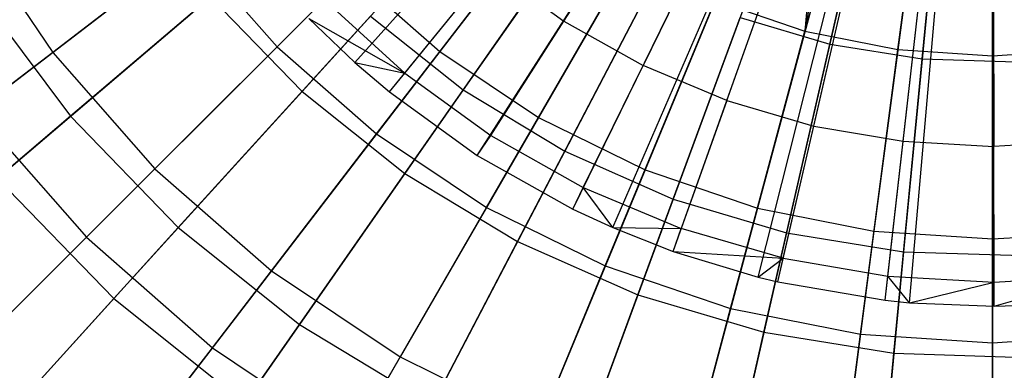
# Model space of a CAD drawing. Extents: x 0.2 to 40.1, y -6.7 to 6.7.
# Tile 174 of 256: x 9.734 to 10.648, y 2.624 to 2.95. Entities that reach past the tile are written whole.
import ezdxf

# ---------------------------------------------------------------- set-up
doc = ezdxf.new("R2010")
doc.units = 0
doc.header["$MEASUREMENT"] = 0
doc.layers.get('0').update_dxf_attribs({"color": 13, "linetype": 'CONTINUOUS'})

# ---------------------------------------------------------------- blocks, each defined once
blk = doc.blocks.new('SNOWBALL_XIV_PM3_STL')
at = {"color": 0}
for p, q in [((10.0451, 2.91005, 9.37739), (10.51708, 3.43603, 9.59392)), ((10.0451, 2.91005, 9.37739), (10.51708, 3.43603, 9.59392)), ((10.07715, 2.88265, 9.37739), (10.52356, 3.43049, 9.59392)), ((10.07715, 2.88265, 9.37739), (10.52356, 3.43049, 9.59392)), ((10.15853, 2.82369, 9.37739), (10.54013, 3.41849, 9.59392)), ((10.15853, 2.82369, 9.37739), (10.54013, 3.41849, 9.59392)), ((10.24722, 2.77375, 9.37739), (10.55796, 3.40846, 9.59392)), ((10.24722, 2.77375, 9.37739), (10.55796, 3.40846, 9.59392)), ((10.28433, 2.75664, 9.37739), (10.56546, 3.405, 9.59392)), ((10.28433, 2.75664, 9.37739), (10.56546, 3.405, 9.59392)), ((10.34045, 2.73454, 9.37739), (10.57681, 3.40053, 9.59392)), ((10.34045, 2.73454, 9.37739), (10.57681, 3.40053, 9.59392)), ((10.41926, 2.71063, 9.37739), (10.59275, 3.3957, 9.59392)), ((10.41926, 2.71063, 9.37739), (10.59275, 3.3957, 9.59392)), ((10.43755, 2.70621, 9.37739), (10.59645, 3.39481, 9.59392)), ((10.43755, 2.70621, 9.37739), (10.59645, 3.39481, 9.59392)), ((10.53724, 2.68913, 9.37739), (10.61661, 3.39135, 9.59392)), ((10.53724, 2.68913, 9.37739), (10.61661, 3.39135, 9.59392)), ((10.55983, 2.68687, 9.37739), (10.62117, 3.39089, 9.59392)), ((10.55983, 2.68687, 9.37739), (10.62117, 3.39089, 9.59392)), ((10.63822, 2.68353, 9.37739), (10.63703, 3.39022, 9.59392)), ((10.63822, 2.68353, 9.37739), (10.63703, 3.39022, 9.59392)), ((10.48619, 3.22492, 9.42593), (10.46275, 2.93907, 9.34542)), ((10.48619, 3.22492, 9.42593), (10.46275, 2.93907, 9.34542)), ((10.46275, 2.93907, 9.34542), (10.51517, 3.21423, 9.42593)), ((10.46275, 2.93907, 9.34542), (10.51517, 3.21423, 9.42593)), ((10.53492, 3.20838, 9.42593), (10.46275, 2.93907, 9.34542)), ((10.53492, 3.20838, 9.42593), (10.46275, 2.93907, 9.34542)), ((10.4858, 2.92708, 9.42376), (10.54919, 3.20484, 9.49024)), ((10.4858, 2.92708, 9.42376), (10.54919, 3.20484, 9.49024)), ((10.54899, 2.92192, 9.34542), (10.58538, 3.19834, 9.42593)), ((10.54899, 2.92192, 9.34542), (10.58538, 3.19834, 9.42593)), ((10.57159, 2.91321, 9.42376), (10.59895, 3.1968, 9.49024)), ((10.57159, 2.91321, 9.42376), (10.59895, 3.1968, 9.49024)), ((10.63672, 2.91617, 9.34542), (10.63672, 3.19498, 9.42593)), ((10.63672, 2.91617, 9.34542), (10.63672, 3.19498, 9.42593)), ((10.28932, 3.13559, 4.93766), (10.12399, 2.92012, 5.03993)), ((10.28932, 3.13559, 4.93766), (10.12399, 2.92012, 5.03993)), ((9.97292, 2.92453, 9.23076), (10.16143, 3.11304, 9.34542)), ((9.97292, 2.92453, 9.23076), (10.16143, 3.11304, 9.34542)), ((10.30517, 3.11303, 4.871), (10.14576, 2.88451, 4.9602)), ((10.30517, 3.11303, 4.871), (10.14576, 2.88451, 4.9602)), ((10.35139, 3.09412, 4.93766), (10.21559, 2.85891, 5.03993)), ((10.35139, 3.09412, 4.93766), (10.21559, 2.85891, 5.03993)), ((9.99618, 2.88303, 9.32256), (10.18073, 3.08623, 9.42376)), ((9.99618, 2.88303, 9.32256), (10.18073, 3.08623, 9.42376)), ((9.96851, 3.07559, 5.03993), (9.76484, 2.91931, 5.17526)), ((9.96851, 3.07559, 5.03993), (9.76484, 2.91931, 5.17526)), ((10.36868, 3.07453, 4.871), (10.2398, 2.8275, 4.9602)), ((10.36868, 3.07453, 4.871), (10.2398, 2.8275, 4.9602)), ((10.23916, 2.94842, 9.44195), (10.31211, 3.06236, 9.49142)), ((10.23916, 2.94842, 9.44195), (10.31211, 3.06236, 9.49142)), ((10.41834, 3.0611, 4.93766), (10.3144, 2.81018, 5.03993)), ((10.41834, 3.0611, 4.93766), (10.3144, 2.81018, 5.03993)), ((10.06524, 2.84356, 9.23076), (10.22753, 3.05507, 9.34542)), ((10.06524, 2.84356, 9.23076), (10.22753, 3.05507, 9.34542)), ((10.43658, 3.04448, 4.871), (10.34035, 2.78299, 4.9602)), ((10.43658, 3.04448, 4.871), (10.34035, 2.78299, 4.9602)), ((9.68498, 3.03884, 5.17526), (9.76484, 2.91931, 5.17526)), ((9.68498, 3.03884, 5.17526), (9.76484, 2.91931, 5.17526)), ((10.48902, 3.0371, 4.93766), (10.41873, 2.77477, 5.03993)), ((10.48902, 3.0371, 4.93766), (10.41873, 2.77477, 5.03993)), ((9.98329, 3.03206, 4.9602), (9.78116, 2.85998, 5.08316)), ((9.98329, 3.03206, 4.9602), (9.78116, 2.85998, 5.08316)), ((10.09164, 2.80691, 9.32256), (10.24868, 3.03204, 9.42376)), ((10.09164, 2.80691, 9.32256), (10.24868, 3.03204, 9.42376)), ((10.37202, 3.02866, 9.49142), (10.31253, 2.90715, 9.44195)), ((10.37202, 3.02866, 9.49142), (10.31253, 2.90715, 9.44195)), ((9.69344, 2.86453, 9.08376), (9.89195, 3.01685, 9.23076)), ((9.69344, 2.86453, 9.08376), (9.89195, 3.01685, 9.23076)), ((9.89195, 3.01685, 9.23076), (9.97292, 2.92453, 9.23076)), ((9.89195, 3.01685, 9.23076), (9.97292, 2.92453, 9.23076)), ((10.50777, 3.02335, 4.871), (10.44577, 2.7517, 4.9602)), ((10.50777, 3.02335, 4.871), (10.44577, 2.7517, 4.9602)), ((10.56224, 3.02254, 4.93766), (10.52679, 2.75327, 5.03993)), ((10.56224, 3.02254, 4.93766), (10.52679, 2.75327, 5.03993)), ((10.63672, 3.01766, 4.93766), (10.63672, 2.74607, 5.03993)), ((10.63672, 3.01766, 4.93766), (10.63672, 2.74607, 5.03993)), ((10.16734, 2.77534, 9.23076), (10.30064, 3.00622, 9.34542)), ((10.16734, 2.77534, 9.23076), (10.30064, 3.00622, 9.34542)), ((10.58108, 3.01149, 4.871), (10.55432, 2.73415, 4.9602)), ((10.58108, 3.01149, 4.871), (10.55432, 2.73415, 4.9602)), ((10.09135, 2.90007, 9.38787), (10.17097, 2.99778, 9.44195)), ((10.09135, 2.90007, 9.38787), (10.17097, 2.99778, 9.44195)), ((10.17097, 2.99778, 9.44195), (10.23916, 2.94842, 9.44195)), ((10.17097, 2.99778, 9.44195), (10.23916, 2.94842, 9.44195)), ((10.39013, 2.87451, 9.44195), (10.43538, 3.00201, 9.49142)), ((10.39013, 2.87451, 9.44195), (10.43538, 3.00201, 9.49142)), ((10.04115, 2.99276, 5.03993), (9.85963, 2.81123, 5.17526)), ((10.04115, 2.99276, 5.03993), (9.85963, 2.81123, 5.17526)), ((10.04115, 2.99276, 5.03993), (10.12399, 2.92012, 5.03993)), ((10.04115, 2.99276, 5.03993), (10.12399, 2.92012, 5.03993)), ((10.19604, 2.74362, 9.32256), (10.323, 2.98699, 9.42376)), ((10.19604, 2.74362, 9.32256), (10.323, 2.98699, 9.42376)), ((10.47094, 2.85093, 9.44195), (10.50136, 2.98275, 9.49142)), ((10.47094, 2.85093, 9.44195), (10.50136, 2.98275, 9.49142)), ((9.69504, 2.97536, 5.08316), (9.78116, 2.85998, 5.08316)), ((9.69504, 2.97536, 5.08316), (9.78116, 2.85998, 5.08316)), ((9.71336, 2.80226, 9.18821), (9.91125, 2.97073, 9.32256)), ((9.71336, 2.80226, 9.18821), (9.91125, 2.97073, 9.32256)), ((9.91125, 2.97073, 9.32256), (9.99618, 2.88303, 9.32256)), ((9.91125, 2.97073, 9.32256), (9.99618, 2.88303, 9.32256)), ((10.55392, 2.83671, 9.44195), (10.56911, 2.97115, 9.49142)), ((10.55392, 2.83671, 9.44195), (10.56911, 2.97115, 9.49142)), ((10.01861, 2.96661, 9.38787), (10.09135, 2.90007, 9.38787)), ((10.01861, 2.96661, 9.38787), (10.09135, 2.90007, 9.38787)), ((10.27747, 2.72103, 9.23076), (10.3795, 2.96733, 9.34542)), ((10.27747, 2.72103, 9.23076), (10.3795, 2.96733, 9.34542)), ((10.3795, 2.96733, 9.34542), (10.46275, 2.93907, 9.34542)), ((10.3795, 2.96733, 9.34542), (10.46275, 2.93907, 9.34542)), ((10.63774, 2.96734, 9.49142), (10.63797, 2.83205, 9.44195)), ((10.63774, 2.96734, 9.49142), (10.63797, 2.83205, 9.44195)), ((10.05979, 2.95307, 4.9602), (9.88132, 2.75655, 5.08316)), ((10.05979, 2.95307, 4.9602), (9.88132, 2.75655, 5.08316)), ((10.00252, 2.95091, 9.37739), (10.09135, 2.90007, 9.38787)), ((10.00252, 2.95091, 9.37739), (10.09135, 2.90007, 9.38787)), ((10.00252, 2.95091, 9.37739), (10.0451, 2.91005, 9.37739)), ((10.00252, 2.95091, 9.37739), (10.0451, 2.91005, 9.37739)), ((10.05979, 2.95307, 4.9602), (10.14576, 2.88451, 4.9602)), ((10.05979, 2.95307, 4.9602), (10.14576, 2.88451, 4.9602)), ((10.30767, 2.6942, 9.32256), (10.40248, 2.95181, 9.42376)), ((10.30767, 2.6942, 9.32256), (10.40248, 2.95181, 9.42376)), ((10.40248, 2.95181, 9.42376), (10.4858, 2.92708, 9.42376)), ((10.40248, 2.95181, 9.42376), (10.4858, 2.92708, 9.42376)), ((10.17119, 2.84227, 9.38787), (10.23916, 2.94842, 9.44195)), ((10.17119, 2.84227, 9.38787), (10.23916, 2.94842, 9.44195)), ((10.23916, 2.94842, 9.44195), (10.31253, 2.90715, 9.44195)), ((10.23916, 2.94842, 9.44195), (10.31253, 2.90715, 9.44195)), ((10.39375, 2.68156, 9.23076), (10.46275, 2.93907, 9.34542)), ((10.39375, 2.68156, 9.23076), (10.46275, 2.93907, 9.34542)), ((10.46275, 2.93907, 9.34542), (10.54899, 2.92192, 9.34542)), ((10.46275, 2.93907, 9.34542), (10.54899, 2.92192, 9.34542)), ((9.79599, 2.74759, 9.08376), (9.97292, 2.92453, 9.23076)), ((9.79599, 2.74759, 9.08376), (9.97292, 2.92453, 9.23076)), ((9.97292, 2.92453, 9.23076), (10.06524, 2.84356, 9.23076)), ((9.97292, 2.92453, 9.23076), (10.06524, 2.84356, 9.23076)), ((10.42471, 2.65946, 9.32256), (10.4858, 2.92708, 9.42376)), ((10.42471, 2.65946, 9.32256), (10.4858, 2.92708, 9.42376)), ((10.4858, 2.92708, 9.42376), (10.57159, 2.91321, 9.42376)), ((10.4858, 2.92708, 9.42376), (10.57159, 2.91321, 9.42376)), ((9.76484, 2.91931, 5.17526), (9.57615, 2.77452, 5.34154)), ((9.76484, 2.91931, 5.17526), (9.57615, 2.77452, 5.34154)), ((9.76484, 2.91931, 5.17526), (9.85963, 2.81123, 5.17526)), ((9.76484, 2.91931, 5.17526), (9.85963, 2.81123, 5.17526)), ((10.12399, 2.92012, 5.03993), (9.9677, 2.71645, 5.17526)), ((10.12399, 2.92012, 5.03993), (9.9677, 2.71645, 5.17526)), ((10.12399, 2.92012, 5.03993), (10.21559, 2.85891, 5.03993)), ((10.12399, 2.92012, 5.03993), (10.21559, 2.85891, 5.03993)), ((10.51419, 2.6576, 9.23076), (10.54899, 2.92192, 9.34542)), ((10.51419, 2.6576, 9.23076), (10.54899, 2.92192, 9.34542)), ((10.54899, 2.92192, 9.34542), (10.63672, 2.91617, 9.34542)), ((10.54899, 2.92192, 9.34542), (10.63672, 2.91617, 9.34542)), ((10.63672, 2.91617, 9.34542), (10.72446, 2.92192, 9.34542)), ((10.63672, 2.91617, 9.34542), (10.72446, 2.92192, 9.34542)), ((10.63672, 2.64957, 9.23076), (10.63672, 2.91617, 9.34542)), ((10.63672, 2.64957, 9.23076), (10.63672, 2.91617, 9.34542)), ((10.0451, 2.91005, 9.37739), (10.09135, 2.90007, 9.38787)), ((10.0451, 2.91005, 9.37739), (10.07715, 2.88265, 9.37739)), ((10.0451, 2.91005, 9.37739), (10.09135, 2.90007, 9.38787)), ((10.0451, 2.91005, 9.37739), (10.07715, 2.88265, 9.37739)), ((10.25711, 2.79394, 9.38787), (10.31253, 2.90715, 9.44195)), ((10.25711, 2.79394, 9.38787), (10.31253, 2.90715, 9.44195)), ((10.39013, 2.87451, 9.44195), (10.31253, 2.90715, 9.44195)), ((10.39013, 2.87451, 9.44195), (10.31253, 2.90715, 9.44195)), ((10.54524, 2.63998, 9.32256), (10.57159, 2.91321, 9.42376)), ((10.54524, 2.63998, 9.32256), (10.57159, 2.91321, 9.42376)), ((10.57159, 2.91321, 9.42376), (10.65846, 2.91042, 9.42376)), ((10.57159, 2.91321, 9.42376), (10.65846, 2.91042, 9.42376)), ((10.07715, 2.88265, 9.37739), (10.09135, 2.90007, 9.38787)), ((10.07715, 2.88265, 9.37739), (10.09135, 2.90007, 9.38787)), ((10.09135, 2.90007, 9.38787), (10.17119, 2.84227, 9.38787)), ((10.09135, 2.90007, 9.38787), (10.17119, 2.84227, 9.38787)), ((9.82146, 2.69064, 9.18821), (9.99618, 2.88303, 9.32256)), ((9.82146, 2.69064, 9.18821), (9.99618, 2.88303, 9.32256)), ((10.14576, 2.88451, 4.9602), (9.99389, 2.66678, 5.08316)), ((10.14576, 2.88451, 4.9602), (9.99389, 2.66678, 5.08316)), ((9.99618, 2.88303, 9.32256), (10.09164, 2.80691, 9.32256)), ((9.99618, 2.88303, 9.32256), (10.09164, 2.80691, 9.32256)), ((10.07715, 2.88265, 9.37739), (10.15853, 2.82369, 9.37739)), ((10.07715, 2.88265, 9.37739), (10.15853, 2.82369, 9.37739)), ((10.14576, 2.88451, 4.9602), (10.2398, 2.8275, 4.9602)), ((10.14576, 2.88451, 4.9602), (10.2398, 2.8275, 4.9602)), ((10.39013, 2.87451, 9.44195), (10.34797, 2.75572, 9.38787)), ((10.39013, 2.87451, 9.44195), (10.34797, 2.75572, 9.38787)), ((10.39013, 2.87451, 9.44195), (10.47094, 2.85093, 9.44195)), ((10.39013, 2.87451, 9.44195), (10.47094, 2.85093, 9.44195)), ((9.78116, 2.85998, 5.08316), (9.59214, 2.69907, 5.23798)), ((9.78116, 2.85998, 5.08316), (9.59214, 2.69907, 5.23798)), ((9.69344, 2.86453, 9.08376), (9.79599, 2.74759, 9.08376)), ((9.69344, 2.86453, 9.08376), (9.79599, 2.74759, 9.08376)), ((9.78116, 2.85998, 5.08316), (9.88132, 2.75655, 5.08316)), ((9.78116, 2.85998, 5.08316), (9.88132, 2.75655, 5.08316)), ((10.21559, 2.85891, 5.03993), (10.08723, 2.63658, 5.17526)), ((10.21559, 2.85891, 5.03993), (10.08723, 2.63658, 5.17526)), ((10.21559, 2.85891, 5.03993), (10.3144, 2.81018, 5.03993)), ((10.21559, 2.85891, 5.03993), (10.3144, 2.81018, 5.03993)), ((10.4426, 2.72811, 9.38787), (10.47094, 2.85093, 9.44195)), ((10.4426, 2.72811, 9.38787), (10.47094, 2.85093, 9.44195)), ((10.47094, 2.85093, 9.44195), (10.55392, 2.83671, 9.44195)), ((10.47094, 2.85093, 9.44195), (10.55392, 2.83671, 9.44195)), ((9.91292, 2.64505, 9.08376), (10.06524, 2.84356, 9.23076)), ((9.91292, 2.64505, 9.08376), (10.06524, 2.84356, 9.23076)), ((10.06524, 2.84356, 9.23076), (10.16734, 2.77534, 9.23076)), ((10.06524, 2.84356, 9.23076), (10.16734, 2.77534, 9.23076)), ((10.15853, 2.82369, 9.37739), (10.17119, 2.84227, 9.38787)), ((10.15853, 2.82369, 9.37739), (10.17119, 2.84227, 9.38787)), ((10.17119, 2.84227, 9.38787), (10.25711, 2.79394, 9.38787)), ((10.17119, 2.84227, 9.38787), (10.25711, 2.79394, 9.38787)), ((10.53976, 2.71147, 9.38787), (10.55392, 2.83671, 9.44195)), ((10.53976, 2.71147, 9.38787), (10.55392, 2.83671, 9.44195)), ((10.55392, 2.83671, 9.44195), (10.63797, 2.83205, 9.44195)), ((10.55392, 2.83671, 9.44195), (10.63797, 2.83205, 9.44195)), ((10.72201, 2.837, 9.44195), (10.63797, 2.83205, 9.44195)), ((10.72201, 2.837, 9.44195), (10.63797, 2.83205, 9.44195)), ((10.63819, 2.70601, 9.38787), (10.63797, 2.83205, 9.44195)), ((10.63819, 2.70601, 9.38787), (10.63797, 2.83205, 9.44195)), ((10.2398, 2.8275, 4.9602), (10.11701, 2.59214, 5.08316)), ((10.2398, 2.8275, 4.9602), (10.11701, 2.59214, 5.08316)), ((10.15853, 2.82369, 9.37739), (10.24722, 2.77375, 9.37739)), ((10.15853, 2.82369, 9.37739), (10.24722, 2.77375, 9.37739)), ((10.2398, 2.8275, 4.9602), (10.34035, 2.78299, 4.9602)), ((10.2398, 2.8275, 4.9602), (10.34035, 2.78299, 4.9602)), ((9.85963, 2.81123, 5.17526), (9.69145, 2.64305, 5.34154)), ((9.85963, 2.81123, 5.17526), (9.69145, 2.64305, 5.34154)), ((9.85963, 2.81123, 5.17526), (9.9677, 2.71645, 5.17526)), ((9.85963, 2.81123, 5.17526), (9.9677, 2.71645, 5.17526)), ((9.94295, 2.59376, 9.18821), (10.09164, 2.80691, 9.32256)), ((9.94295, 2.59376, 9.18821), (10.09164, 2.80691, 9.32256)), ((10.09164, 2.80691, 9.32256), (10.19604, 2.74362, 9.32256)), ((10.09164, 2.80691, 9.32256), (10.19604, 2.74362, 9.32256)), ((10.3144, 2.81018, 5.03993), (10.21616, 2.573, 5.17526)), ((10.3144, 2.81018, 5.03993), (10.21616, 2.573, 5.17526)), ((10.3144, 2.81018, 5.03993), (10.41873, 2.77477, 5.03993)), ((10.3144, 2.81018, 5.03993), (10.41873, 2.77477, 5.03993)), ((9.71336, 2.80226, 9.18821), (9.82146, 2.69064, 9.18821)), ((9.71336, 2.80226, 9.18821), (9.82146, 2.69064, 9.18821)), ((10.24722, 2.77375, 9.37739), (10.25711, 2.79394, 9.38787)), ((10.24722, 2.77375, 9.37739), (10.25711, 2.79394, 9.38787)), ((10.28433, 2.75664, 9.37739), (10.25711, 2.79394, 9.38787)), ((10.25711, 2.79394, 9.38787), (10.34797, 2.75572, 9.38787)), ((10.25711, 2.79394, 9.38787), (10.34797, 2.75572, 9.38787)), ((10.28433, 2.75664, 9.37739), (10.25711, 2.79394, 9.38787)), ((10.34035, 2.78299, 4.9602), (10.24867, 2.53386, 5.08316)), ((10.34035, 2.78299, 4.9602), (10.24867, 2.53386, 5.08316)), ((10.34035, 2.78299, 4.9602), (10.44577, 2.7517, 4.9602)), ((10.34035, 2.78299, 4.9602), (10.44577, 2.7517, 4.9602)), ((10.04223, 2.55864, 9.08376), (10.16734, 2.77534, 9.23076)), ((10.04223, 2.55864, 9.08376), (10.16734, 2.77534, 9.23076)), ((10.16734, 2.77534, 9.23076), (10.27747, 2.72103, 9.23076)), ((10.16734, 2.77534, 9.23076), (10.27747, 2.72103, 9.23076)), ((10.24722, 2.77375, 9.37739), (10.28433, 2.75664, 9.37739)), ((10.24722, 2.77375, 9.37739), (10.28433, 2.75664, 9.37739)), ((10.41873, 2.77477, 5.03993), (10.35229, 2.5268, 5.17526)), ((10.41873, 2.77477, 5.03993), (10.35229, 2.5268, 5.17526)), ((10.41873, 2.77477, 5.03993), (10.52679, 2.75327, 5.03993)), ((10.41873, 2.77477, 5.03993), (10.52679, 2.75327, 5.03993)), ((9.88132, 2.75655, 5.08316), (9.71443, 2.57279, 5.23798)), ((9.88132, 2.75655, 5.08316), (9.71443, 2.57279, 5.23798)), ((9.88132, 2.75655, 5.08316), (9.99389, 2.66678, 5.08316)), ((9.88132, 2.75655, 5.08316), (9.99389, 2.66678, 5.08316)), ((10.28433, 2.75664, 9.37739), (10.34797, 2.75572, 9.38787)), ((10.28433, 2.75664, 9.37739), (10.34797, 2.75572, 9.38787)), ((10.28433, 2.75664, 9.37739), (10.34045, 2.73454, 9.37739)), ((10.28433, 2.75664, 9.37739), (10.34045, 2.73454, 9.37739)), ((10.34045, 2.73454, 9.37739), (10.34797, 2.75572, 9.38787)), ((10.34045, 2.73454, 9.37739), (10.34797, 2.75572, 9.38787)), ((10.4426, 2.72811, 9.38787), (10.34797, 2.75572, 9.38787)), ((10.4426, 2.72811, 9.38787), (10.34797, 2.75572, 9.38787)), ((10.44577, 2.7517, 4.9602), (10.3867, 2.49289, 5.08316)), ((10.44577, 2.7517, 4.9602), (10.3867, 2.49289, 5.08316)), ((10.44577, 2.7517, 4.9602), (10.55432, 2.73415, 4.9602)), ((10.44577, 2.7517, 4.9602), (10.55432, 2.73415, 4.9602)), ((10.52679, 2.75327, 5.03993), (10.49328, 2.49875, 5.17526)), ((10.52679, 2.75327, 5.03993), (10.49328, 2.49875, 5.17526)), ((10.52679, 2.75327, 5.03993), (10.63672, 2.74607, 5.03993)), ((10.52679, 2.75327, 5.03993), (10.63672, 2.74607, 5.03993)), ((10.63672, 2.74607, 5.03993), (10.74666, 2.75327, 5.03993)), ((10.63672, 2.74607, 5.03993), (10.74666, 2.75327, 5.03993)), ((9.6334, 2.58501, 8.90671), (9.79599, 2.74759, 9.08376)), ((9.6334, 2.58501, 8.90671), (9.79599, 2.74759, 9.08376)), ((9.79599, 2.74759, 9.08376), (9.91292, 2.64505, 9.08376)), ((9.79599, 2.74759, 9.08376), (9.91292, 2.64505, 9.08376)), ((10.07583, 2.5132, 9.18821), (10.19604, 2.74362, 9.32256)), ((10.07583, 2.5132, 9.18821), (10.19604, 2.74362, 9.32256)), ((10.19604, 2.74362, 9.32256), (10.30767, 2.6942, 9.32256)), ((10.19604, 2.74362, 9.32256), (10.30767, 2.6942, 9.32256)), ((10.63672, 2.74607, 5.03993), (10.63672, 2.48935, 5.17526)), ((10.63672, 2.74607, 5.03993), (10.63672, 2.48935, 5.17526)), ((10.34045, 2.73454, 9.37739), (10.4426, 2.72811, 9.38787)), ((10.34045, 2.73454, 9.37739), (10.41926, 2.71063, 9.37739)), ((10.34045, 2.73454, 9.37739), (10.4426, 2.72811, 9.38787)), ((10.34045, 2.73454, 9.37739), (10.41926, 2.71063, 9.37739)), ((10.55432, 2.73415, 4.9602), (10.52883, 2.46991, 5.08316)), ((10.55432, 2.73415, 4.9602), (10.52883, 2.46991, 5.08316)), ((10.55432, 2.73415, 4.9602), (10.66423, 2.73063, 4.9602)), ((10.55432, 2.73415, 4.9602), (10.66423, 2.73063, 4.9602)), ((10.41926, 2.71063, 9.37739), (10.4426, 2.72811, 9.38787)), ((10.41926, 2.71063, 9.37739), (10.4426, 2.72811, 9.38787)), ((10.43755, 2.70621, 9.37739), (10.4426, 2.72811, 9.38787)), ((10.43755, 2.70621, 9.37739), (10.4426, 2.72811, 9.38787)), ((10.4426, 2.72811, 9.38787), (10.53976, 2.71147, 9.38787)), ((10.4426, 2.72811, 9.38787), (10.53976, 2.71147, 9.38787)), ((9.9677, 2.71645, 5.17526), (9.82292, 2.52776, 5.34154)), ((9.9677, 2.71645, 5.17526), (9.82292, 2.52776, 5.34154)), ((9.9677, 2.71645, 5.17526), (10.08723, 2.63658, 5.17526)), ((9.9677, 2.71645, 5.17526), (10.08723, 2.63658, 5.17526)), ((10.18172, 2.48986, 9.08376), (10.27747, 2.72103, 9.23076)), ((10.18172, 2.48986, 9.08376), (10.27747, 2.72103, 9.23076)), ((10.27747, 2.72103, 9.23076), (10.39375, 2.68156, 9.23076)), ((10.27747, 2.72103, 9.23076), (10.39375, 2.68156, 9.23076)), ((10.41926, 2.71063, 9.37739), (10.43755, 2.70621, 9.37739)), ((10.41926, 2.71063, 9.37739), (10.43755, 2.70621, 9.37739)), ((10.43755, 2.70621, 9.37739), (10.53724, 2.68913, 9.37739)), ((10.43755, 2.70621, 9.37739), (10.53724, 2.68913, 9.37739)), ((10.53724, 2.68913, 9.37739), (10.53976, 2.71147, 9.38787)), ((10.53724, 2.68913, 9.37739), (10.53976, 2.71147, 9.38787)), ((10.55983, 2.68687, 9.37739), (10.53976, 2.71147, 9.38787)), ((10.53976, 2.71147, 9.38787), (10.63819, 2.70601, 9.38787)), ((10.53976, 2.71147, 9.38787), (10.63819, 2.70601, 9.38787)), ((10.55983, 2.68687, 9.37739), (10.53976, 2.71147, 9.38787)), ((10.55983, 2.68687, 9.37739), (10.63819, 2.70601, 9.38787)), ((10.55983, 2.68687, 9.37739), (10.63819, 2.70601, 9.38787)), ((10.63819, 2.70601, 9.38787), (10.73659, 2.7118, 9.38787)), ((10.63819, 2.70601, 9.38787), (10.73659, 2.7118, 9.38787)), ((10.63822, 2.68353, 9.37739), (10.63819, 2.70601, 9.38787)), ((10.63822, 2.68353, 9.37739), (10.63819, 2.70601, 9.38787)), ((10.63822, 2.68353, 9.37739), (10.73659, 2.7118, 9.38787)), ((10.63822, 2.68353, 9.37739), (10.73659, 2.7118, 9.38787)), ((9.65925, 2.51202, 9.02277), (9.82146, 2.69064, 9.18821)), ((9.65925, 2.51202, 9.02277), (9.82146, 2.69064, 9.18821)), ((9.82146, 2.69064, 9.18821), (9.94295, 2.59376, 9.18821)), ((9.82146, 2.69064, 9.18821), (9.94295, 2.59376, 9.18821)), ((10.21792, 2.45031, 9.18821), (10.30767, 2.6942, 9.32256)), ((10.21792, 2.45031, 9.18821), (10.30767, 2.6942, 9.32256)), ((10.30767, 2.6942, 9.32256), (10.42471, 2.65946, 9.32256)), ((10.30767, 2.6942, 9.32256), (10.42471, 2.65946, 9.32256)), ((10.53724, 2.68913, 9.37739), (10.55983, 2.68687, 9.37739)), ((10.53724, 2.68913, 9.37739), (10.55983, 2.68687, 9.37739)), ((10.55983, 2.68687, 9.37739), (10.63822, 2.68353, 9.37739)), ((10.55983, 2.68687, 9.37739), (10.63822, 2.68353, 9.37739)), ((10.63822, 2.68353, 9.37739), (10.70238, 2.68596, 9.37739)), ((10.63822, 2.68353, 9.37739), (10.70238, 2.68596, 9.37739)), ((10.32899, 2.43986, 9.08376), (10.39375, 2.68156, 9.23076)), ((10.32899, 2.43986, 9.08376), (10.39375, 2.68156, 9.23076)), ((10.39375, 2.68156, 9.23076), (10.51419, 2.6576, 9.23076)), ((10.39375, 2.68156, 9.23076), (10.51419, 2.6576, 9.23076)), ((9.99389, 2.66678, 5.08316), (9.85187, 2.46319, 5.23798)), ((9.99389, 2.66678, 5.08316), (9.85187, 2.46319, 5.23798)), ((9.99389, 2.66678, 5.08316), (10.11701, 2.59214, 5.08316)), ((9.99389, 2.66678, 5.08316), (10.11701, 2.59214, 5.08316)), ((10.36688, 2.40609, 9.18821), (10.42471, 2.65946, 9.32256)), ((10.36688, 2.40609, 9.18821), (10.42471, 2.65946, 9.32256)), ((10.42471, 2.65946, 9.32256), (10.54524, 2.63998, 9.32256)), ((10.42471, 2.65946, 9.32256), (10.54524, 2.63998, 9.32256)), ((10.48153, 2.40952, 9.08376), (10.51419, 2.6576, 9.23076)), ((10.48153, 2.40952, 9.08376), (10.51419, 2.6576, 9.23076)), ((10.51419, 2.6576, 9.23076), (10.63672, 2.64957, 9.23076)), ((10.51419, 2.6576, 9.23076), (10.63672, 2.64957, 9.23076)), ((10.63672, 2.64957, 9.23076), (10.75926, 2.6576, 9.23076)), ((10.63672, 2.64957, 9.23076), (10.75926, 2.6576, 9.23076)), ((10.63672, 2.39935, 9.08376), (10.63672, 2.64957, 9.23076)), ((10.63672, 2.39935, 9.08376), (10.63672, 2.64957, 9.23076)), ((9.77294, 2.46263, 8.90671), (9.91292, 2.64505, 9.08376)), ((9.77294, 2.46263, 8.90671), (9.91292, 2.64505, 9.08376)), ((9.91292, 2.64505, 9.08376), (10.04223, 2.55864, 9.08376)), ((9.91292, 2.64505, 9.08376), (10.04223, 2.55864, 9.08376)), ((10.08723, 2.63658, 5.17526), (9.96831, 2.43061, 5.34154)), ((10.08723, 2.63658, 5.17526), (9.96831, 2.43061, 5.34154)), ((10.08723, 2.63658, 5.17526), (10.21616, 2.573, 5.17526)), ((10.08723, 2.63658, 5.17526), (10.21616, 2.573, 5.17526)), ((10.52028, 2.38129, 9.18821), (10.54524, 2.63998, 9.32256)), ((10.52028, 2.38129, 9.18821), (10.54524, 2.63998, 9.32256)), ((10.54524, 2.63998, 9.32256), (10.66726, 2.63606, 9.32256)), ((10.54524, 2.63998, 9.32256), (10.66726, 2.63606, 9.32256))]:
    blk.add_line(p, q, dxfattribs=at)
blk = doc.blocks.new('GRUPUJ_1')
at = {"color": 0}
blk.add_blockref('SNOWBALL_XIV_PM3_STL', (-0.20617, 6.65964, -0.51186), dxfattribs=at)

msp = doc.modelspace()

# ---------------------------------------------------------------- block references
at = {"color": 0}
msp.add_blockref('GRUPUJ_1', (0.20617, -6.65964, 0.51186), dxfattribs=at)

doc.saveas('drawing.dxf')
